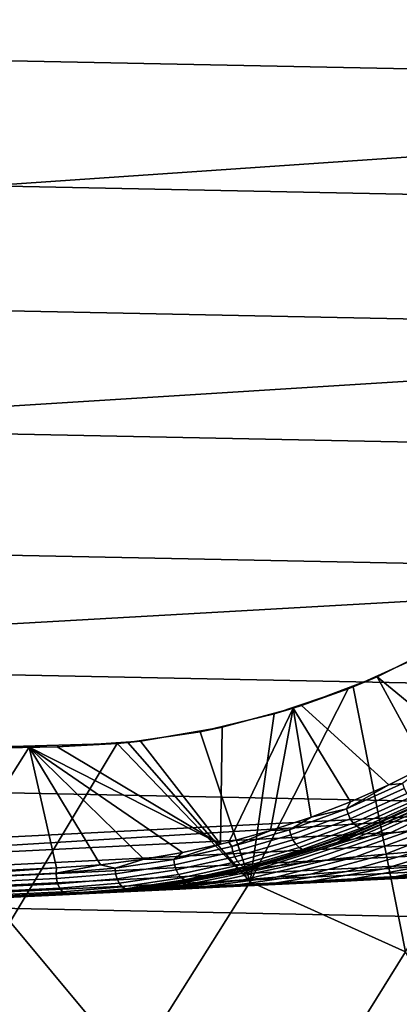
# Model space of a CAD drawing. Header units: metres. Extents: x -25 to 167, y -25 to 25.
# Tile 31 of 135: x 17.39 to 20.33, y -12.03 to -4.43. Entities that reach past the tile are written whole.
import ezdxf

# ---------------------------------------------------------------- set-up
doc = ezdxf.new("R2010")
doc.units = ezdxf.units.M
doc.layers.add('solid_12_061_372_XXX', color=7, linetype='CONTINUOUS')

msp = doc.modelspace()

# ---------------------------------------------------------------- linework, layer by layer
at = {"layer": 'solid_12_061_372_XXX'}
for points in [[(24.008224, -4.881725, -100), (-24.185375, -3.914038, -100), (-24.322809, -2.943475, -100), (24.185375, -3.914038, -100)], [(12.627362, -6.020583, 136.995392), (22.973913, -5.313461, 139.751831), (22.902245, -3.554381, 140.027695), (12.5444, -4.318098, 137.317169)], [(23.791313, -5.846748, -100), (-24.008224, -4.881725, -100), (-24.185375, -3.914038, -100), (24.008224, -4.881725, -100)], [(23.535868, -6.803498, -100), (-23.791313, -5.846748, -100), (-24.008224, -4.881725, -100), (23.791313, -5.846748, -100)], [(12.73662, -7.69834, 136.568405), (23.072655, -7.050868, 139.367401), (22.973913, -5.313461, 139.751831), (12.627362, -6.020583, 136.995392)], [(23.243122, -7.746321, -100), (-23.535868, -6.803498, -100), (-23.791313, -5.846748, -100), (23.535868, -6.803498, -100)], [(22.91305, -8.673883, -100), (-23.243122, -7.746321, -100), (-23.535868, -6.803498, -100), (23.243122, -7.746321, -100)], [(12.871762, -9.344539, 136.037811), (23.198105, -8.759704, 138.875687), (23.072655, -7.050868, 139.367401), (12.73662, -7.69834, 136.568405)], [(22.544508, -9.590543, -100), (-22.91305, -8.673883, -100), (-23.243122, -7.746321, -100), (22.91305, -8.673883, -100)], [(22.13925, -10.492403, -100), (-22.544508, -9.590544, -100), (-22.91305, -8.673883, -100), (22.544508, -9.590543, -100)], [(13.510591, -10.928008, 135.540268), (23.241713, -10.437804, 138.249023), (23.198105, -8.759704, 138.875687), (12.871762, -9.344539, 136.037811)], [(19.969709, -9.576979, 116.785866), (20.487059, -9.342987, 116.360191), (20.701191, -9.229206, 117.258011), (20.154217, -9.499521, 117.686401)], [(20.701191, -9.229206, 117.258011), (21.173281, -9.803813, 116.473328), (20.806946, -10.03644, 116.751991), (20.154217, -9.499521, 117.686401)], [(20.374531, -11.623137, 115.189415), (21.209782, -10.018185, 115.189415), (20.487059, -9.342987, 116.360191), (19.969709, -9.576979, 116.785866)], [(20.154217, -9.499521, 117.686401), (20.53191, -10.190578, 116.962959), (20.245863, -10.333815, 117.183571), (19.570751, -9.721609, 118.145042)], [(19.931046, -9.592319, 116.817856), (19.969709, -9.576979, 116.785866), (20.154217, -9.499521, 117.686401), (19.570751, -9.721609, 118.145042)], [(20.154217, -9.499521, 117.686401), (20.806946, -10.03644, 116.751991), (20.53191, -10.190578, 116.962959)], [(21.699129, -11.375269, -100), (-22.13925, -10.492403, -100), (-22.544508, -9.590544, -100), (22.13925, -10.492403, -100)], [(20.374531, -11.623137, 115.189415), (19.969709, -9.576979, 116.785866), (19.931046, -9.592319, 116.817856), (19.174484, -11.083245, 116.787193)], [(19.174484, -11.083245, 116.787193), (19.931046, -9.592319, 116.817856), (19.358587, -9.787018, 117.293343)], [(19.358587, -9.787018, 117.293343), (19.931046, -9.592319, 116.817856), (19.570751, -9.721609, 118.145042), (19.505743, -9.742451, 118.19619)], [(19.570751, -9.721609, 118.145042), (20.245863, -10.333815, 117.183571), (19.949623, -10.465008, 117.413063), (19.505743, -9.742451, 118.19619)], [(18.788292, -9.924101, 117.76265), (19.358587, -9.787018, 117.293343), (19.505743, -9.742451, 118.19619), (18.958344, -9.888801, 118.626778)], [(19.174484, -11.083245, 116.787193), (19.358587, -9.787018, 117.293343), (18.788292, -9.924101, 117.76265)], [(19.009659, -10.776731, 118.145485), (18.94499, -10.792708, 118.19603), (18.958344, -9.888801, 118.626778), (19.505743, -9.742451, 118.19619)], [(19.330492, -10.687306, 117.894966), (19.009659, -10.776731, 118.145485), (19.505743, -9.742451, 118.19619)], [(19.644165, -10.583138, 117.650505), (19.330492, -10.687306, 117.894966), (19.505743, -9.742451, 118.19619)], [(19.949623, -10.465008, 117.413063), (19.644165, -10.583138, 117.650505), (19.505743, -9.742451, 118.19619)], [(18.22888, -10.006924, 118.220703), (18.788292, -9.924101, 117.76265), (18.958344, -9.888801, 118.626778), (18.325762, -9.996078, 119.12394)], [(19.174484, -11.083245, 116.787193), (18.788292, -9.924101, 117.76265), (18.22888, -10.006924, 118.220703)], [(18.325762, -9.996078, 119.12394), (18.958344, -9.888801, 118.626778), (18.94499, -10.792708, 118.19603)], [(18.145834, -10.014997, 118.288971), (17.682978, -10.040339, 118.671799), (16.334383, -10.06587, 119.697227)], [(17.319109, -11.390482, 118.289413), (18.145834, -10.014997, 118.288971), (16.334383, -10.06587, 119.697227)], [(18.265291, -12.525108, 116.787193), (19.174484, -11.083245, 116.787193), (18.145834, -10.014997, 118.288971), (17.319109, -11.390482, 118.289413)], [(17.68248, -10.040339, 119.628471), (18.325762, -9.996078, 119.12394), (18.94499, -10.792708, 118.19603)], [(18.145834, -10.014997, 118.288971), (18.22888, -10.006924, 118.220703), (18.325762, -9.996078, 119.12394), (17.68248, -10.040339, 119.628471)], [(18.145834, -10.014997, 118.288971), (17.68248, -10.040339, 119.628471), (17.682978, -10.040339, 118.671799)], [(19.174484, -11.083245, 116.787193), (18.22888, -10.006924, 118.220703), (18.145834, -10.014997, 118.288971)], [(15.972983, -10.072703, 120.867821), (17.466362, -10.044431, 119.796165), (16.850683, -11.014738, 119.811539)], [(16.334383, -10.06587, 119.697227), (17.466362, -10.044431, 119.796165), (15.972983, -10.072703, 120.867821)], [(16.334383, -10.06587, 119.697227), (17.682978, -10.040339, 118.671799), (17.466362, -10.044431, 119.796165)], [(17.67841, -10.97487, 119.187561), (16.850683, -11.014738, 119.811539), (17.466362, -10.044431, 119.796165)], [(17.68248, -10.040339, 119.628471), (18.94499, -10.792708, 118.19603), (17.466362, -10.044431, 119.796165)], [(17.682978, -10.040339, 118.671799), (17.68248, -10.040339, 119.628471), (17.466362, -10.044431, 119.796165)], [(18.016163, -10.950085, 118.922966), (17.67841, -10.97487, 119.187561), (17.466362, -10.044431, 119.796165)], [(18.351326, -10.908607, 118.660484), (18.016163, -10.950085, 118.922966), (17.466362, -10.044431, 119.796165)], [(18.650021, -10.857187, 118.426697), (18.351326, -10.908607, 118.660484), (17.466362, -10.044431, 119.796165)], [(18.94499, -10.792708, 118.19603), (18.650021, -10.857187, 118.426697), (17.466362, -10.044431, 119.796165)], [(20.35029, -10.324048, 117.09066), (20.245863, -10.333815, 117.183571), (20.53191, -10.190578, 116.962959)], [(19.918129, -10.518151, 117.425285), (20.245863, -10.333815, 117.183571), (20.35029, -10.324048, 117.09066)], [(19.918129, -10.518151, 117.425285), (20.35029, -10.324048, 117.09066), (20.363491, -10.363158, 117.082863), (19.929485, -10.558091, 117.418915)], [(19.918129, -10.518151, 117.425285), (19.949623, -10.465008, 117.413063), (20.245863, -10.333815, 117.183571)], [(19.929485, -10.558091, 117.418915), (20.363491, -10.363158, 117.082863), (20.383135, -10.400246, 117.084694), (19.947401, -10.595955, 117.422089)], [(19.947401, -10.595955, 117.422089), (20.383135, -10.400246, 117.084694), (20.407681, -10.432402, 117.096024), (19.970474, -10.628772, 117.434555)], [(20.411074, -10.686573, 127.013374), (20.244127, -10.70905, 126.618843), (20.889698, -10.409663, 126.468262), (21.02825, -10.390178, 126.8386)], [(13.053205, -11.061483, 135.349533), (23.241713, -10.437804, 138.249023), (13.510591, -10.928008, 135.540268)], [(23.370228, -10.54651, 138.224213), (23.241713, -10.437804, 138.249023), (13.053205, -11.061483, 135.349533)], [(19.918129, -10.518151, 117.425285), (19.644165, -10.583138, 117.650505), (19.949623, -10.465008, 117.413063)], [(19.850567, -10.775572, 124.978882), (20.025482, -10.710361, 124.976372), (20.599483, -10.465392, 125.344223)], [(19.894207, -10.766251, 125.395081), (19.850567, -10.775572, 124.978882), (20.599483, -10.465392, 125.344223)], [(19.979258, -10.750718, 125.808945), (19.894207, -10.766251, 125.395081), (20.599483, -10.465392, 125.344223), (20.670488, -10.449274, 125.720543)], [(20.608221, -10.429232, 119.9002), (20.561722, -10.476011, 124.968651), (20.025482, -10.710361, 124.976372), (19.93342, -10.728083, 119.904732)], [(20.094952, -10.660181, 117.521286), (20.398077, -10.5266, 117.291473), (20.608221, -10.429232, 119.9002), (19.93342, -10.728083, 119.904732)], [(19.970474, -10.628772, 117.434555), (20.407681, -10.432402, 117.096024), (20.435202, -10.457103, 117.115952), (19.996893, -10.65397, 117.455338)], [(20.09824, -10.730999, 126.217323), (19.979258, -10.750718, 125.808945), (20.670488, -10.449274, 125.720543), (20.768997, -10.429972, 126.095535)], [(19.996893, -10.65397, 117.455338), (20.435202, -10.457103, 117.115952), (20.463541, -10.472413, 117.142914), (20.024586, -10.669571, 117.482803)], [(20.024586, -10.669571, 117.482803), (20.463541, -10.472413, 117.142914), (20.490477, -10.477132, 117.174805), (20.05138, -10.674352, 117.514801)], [(20.025482, -10.710361, 124.976372), (20.561722, -10.476011, 124.968651), (20.599483, -10.465392, 125.344223)], [(20.05138, -10.674352, 117.514801), (20.490477, -10.477132, 117.174805), (20.094952, -10.660181, 117.521286)], [(20.490477, -10.477132, 117.174805), (20.398077, -10.5266, 117.291473), (20.094952, -10.660181, 117.521286)], [(20.244127, -10.70905, 126.618843), (20.09824, -10.730999, 126.217323), (20.768997, -10.429972, 126.095535), (20.889698, -10.409663, 126.468262)], [(21.224592, -12.237609, -100), (-21.699129, -11.375269, -100), (-22.13925, -10.492403, -100), (21.699129, -11.375269, -100)], [(23.39521, -10.649078, 138.151474), (23.370228, -10.54651, 138.224213), (13.053205, -11.061483, 135.349533), (13.078402, -11.159343, 135.276382)], [(19.4786, -10.68018, 117.76725), (19.644165, -10.583138, 117.650505), (19.918129, -10.518151, 117.425285)], [(19.4786, -10.68018, 117.76725), (19.918129, -10.518151, 117.425285), (19.929485, -10.558091, 117.418915), (19.488142, -10.720789, 117.762291)], [(19.488142, -10.720789, 117.762291), (19.929485, -10.558091, 117.418915), (19.947401, -10.595955, 117.422089), (19.504354, -10.759281, 117.766792)], [(19.4786, -10.68018, 117.76725), (19.330492, -10.687306, 117.894966), (19.644165, -10.583138, 117.650505)], [(19.504354, -10.759281, 117.766792), (19.947401, -10.595955, 117.422089), (19.970474, -10.628772, 117.434555), (19.525967, -10.792637, 117.780396)], [(19.525967, -10.792637, 117.780396), (19.970474, -10.628772, 117.434555), (19.996893, -10.65397, 117.455338), (19.551285, -10.81824, 117.802032)], [(20.46327, -10.847058, 128.417191), (20.220215, -10.867917, 128.025757), (20.791782, -10.645212, 127.783981), (21.000555, -10.62803, 128.161713)], [(23.423887, -10.737091, 138.06279), (23.39521, -10.649078, 138.151474), (13.078402, -11.159343, 135.276382), (13.107056, -11.24306, 135.188446)], [(19.033115, -10.810609, 118.114944), (19.009659, -10.776731, 118.145485), (19.330492, -10.687306, 117.894966)], [(19.033115, -10.810609, 118.114944), (19.330492, -10.687306, 117.894966), (19.4786, -10.68018, 117.76725)], [(19.033115, -10.810609, 118.114944), (19.4786, -10.68018, 117.76725), (19.488142, -10.720789, 117.762291), (19.040869, -10.851742, 118.111382)], [(19.575024, -10.935332, 126.792526), (19.40188, -10.956215, 126.35778), (20.09824, -10.730999, 126.217323), (20.244127, -10.70905, 126.618843)], [(19.551285, -10.81824, 117.802032), (19.996893, -10.65397, 117.455338), (20.024586, -10.669571, 117.482803), (19.578321, -10.834083, 117.830009)], [(19.772701, -10.912889, 127.214775), (19.575024, -10.935332, 126.792526), (20.244127, -10.70905, 126.618843), (20.411074, -10.686573, 127.013374)], [(19.578321, -10.834083, 117.830009), (20.024586, -10.669571, 117.482803), (20.05138, -10.674352, 117.514801), (19.604956, -10.838923, 117.862129)], [(19.604956, -10.838923, 117.862129), (20.05138, -10.674352, 117.514801), (19.782503, -10.780438, 117.758949)], [(19.98913, -10.890097, 127.625412), (19.772701, -10.912889, 127.214775), (20.411074, -10.686573, 127.013374), (20.594646, -10.664953, 127.401474)], [(20.05138, -10.674352, 117.514801), (20.094952, -10.660181, 117.521286), (19.93342, -10.728083, 119.904732), (19.782503, -10.780438, 117.758949)], [(19.93342, -10.728083, 119.904732), (20.025482, -10.710361, 124.976372), (19.850567, -10.775572, 124.978882)], [(20.220215, -10.867917, 128.025757), (19.98913, -10.890097, 127.625412), (20.594646, -10.664953, 127.401474), (20.791782, -10.645212, 127.783981)], [(23.455421, -10.807977, 137.960739), (23.423887, -10.737091, 138.06279), (13.107056, -11.24306, 135.188446), (13.138374, -11.310319, 135.088165)], [(19.033115, -10.810609, 118.114944), (18.582991, -10.909804, 118.466942), (18.94499, -10.792708, 118.19603), (19.009659, -10.776731, 118.145485)], [(19.040869, -10.851742, 118.111382), (19.488142, -10.720789, 117.762291), (19.504354, -10.759281, 117.766792), (19.055397, -10.890727, 118.117195)], [(19.055397, -10.890727, 118.117195), (19.504354, -10.759281, 117.766792), (19.525967, -10.792637, 117.780396), (19.07556, -10.924507, 118.131927)], [(19.11076, -10.995013, 124.989464), (19.311913, -10.944076, 124.986595), (19.894207, -10.766251, 125.395081)], [(19.160608, -10.987578, 125.453117), (19.11076, -10.995013, 124.989464), (19.894207, -10.766251, 125.395081)], [(19.260777, -10.97414, 125.910675), (19.160608, -10.987578, 125.453117), (19.894207, -10.766251, 125.395081), (19.979258, -10.750718, 125.808945)], [(19.93342, -10.728083, 119.904732), (19.850567, -10.775572, 124.978882), (19.311913, -10.944076, 124.986595), (19.230906, -10.954225, 119.909431)], [(19.461721, -10.886471, 118.003586), (19.782503, -10.780438, 117.758949), (19.93342, -10.728083, 119.904732), (19.230906, -10.954225, 119.909431)], [(19.40188, -10.956215, 126.35778), (19.260777, -10.97414, 125.910675), (19.979258, -10.750718, 125.808945), (20.09824, -10.730999, 126.217323)], [(19.311913, -10.944076, 124.986595), (19.850567, -10.775572, 124.978882), (19.894207, -10.766251, 125.395081)], [(19.604956, -10.838923, 117.862129), (19.782503, -10.780438, 117.758949), (19.461721, -10.886471, 118.003586)], [(23.488892, -10.859665, 137.848297), (23.455421, -10.807977, 137.960739), (13.138374, -11.310319, 135.088165), (13.171492, -11.359258, 134.978287)], [(23.523319, -10.890645, 137.72876), (23.488892, -10.859665, 137.848297), (13.171492, -11.359258, 134.978287), (13.205491, -11.388523, 134.861877)], [(18.582991, -10.909804, 118.466942), (18.351326, -10.908607, 118.660484), (18.650021, -10.857187, 118.426697)], [(18.582991, -10.909804, 118.466942), (18.650021, -10.857187, 118.426697), (18.94499, -10.792708, 118.19603)], [(18.582991, -10.909804, 118.466942), (19.033115, -10.810609, 118.114944), (19.040869, -10.851742, 118.111382), (18.588972, -10.951328, 118.46476)], [(18.588972, -10.951328, 118.46476), (19.040869, -10.851742, 118.111382), (19.055397, -10.890727, 118.117195), (18.601828, -10.990682, 118.471886)], [(19.07556, -10.924507, 118.131927), (19.525967, -10.792637, 117.780396), (19.551285, -10.81824, 117.802032), (19.099779, -10.950432, 118.154419)], [(19.099779, -10.950432, 118.154419), (19.551285, -10.81824, 117.802032), (19.578321, -10.834083, 117.830009), (19.126152, -10.96647, 118.182915)], [(19.126152, -10.96647, 118.182915), (19.578321, -10.834083, 117.830009), (19.604956, -10.838923, 117.862129), (19.152611, -10.971361, 118.215179)], [(19.152611, -10.971361, 118.215179), (19.604956, -10.838923, 117.862129), (19.461721, -10.886471, 118.003586)], [(19.918772, -11.003044, 128.701981), (19.639381, -11.02429, 128.295807), (20.220215, -10.867917, 128.025757), (20.46327, -10.847058, 128.417191)], [(20.208244, -10.98238, 129.096268), (19.918772, -11.003044, 128.701981), (20.46327, -10.847058, 128.417191), (20.7167, -10.827989, 128.800873)], [(20.506565, -10.962645, 129.480179), (20.208244, -10.98238, 129.096268), (20.7167, -10.827989, 128.800873), (20.979675, -10.810975, 129.177765)], [(13.205491, -11.388523, 134.861877), (13.207052, -11.398865, 134.732758), (13.773287, -11.371575, 134.891373), (23.523319, -10.890645, 137.72876)], [(23.523319, -10.890645, 137.72876), (13.773287, -11.371575, 134.891373), (23.450481, -10.905179, 137.575195)], [(22.970106, -10.928443, 132.998993), (23.265862, -10.914186, 133.190002), (23.450481, -10.905179, 137.575195), (13.773287, -11.371575, 134.891373)], [(22.68788, -10.942047, 132.809006), (22.970106, -10.928443, 132.998993), (13.773287, -11.371575, 134.891373)], [(18.129416, -10.978011, 118.822037), (18.016163, -10.950085, 118.922966), (18.351326, -10.908607, 118.660484)], [(18.129416, -10.978011, 118.822037), (18.351326, -10.908607, 118.660484), (18.582991, -10.909804, 118.466942)], [(18.129416, -10.978011, 118.822037), (18.582991, -10.909804, 118.466942), (18.588972, -10.951328, 118.46476), (18.133638, -11.019798, 118.821236)], [(18.601828, -10.990682, 118.471886), (19.055397, -10.890727, 118.117195), (19.07556, -10.924507, 118.131927), (18.62055, -11.02478, 118.48774)], [(18.62055, -11.02478, 118.48774), (19.07556, -10.924507, 118.131927), (19.099779, -10.950432, 118.154419), (18.643669, -11.050947, 118.511093)], [(18.890522, -11.08576, 126.987206), (18.688385, -11.102881, 126.515205), (19.40188, -10.956215, 126.35778), (19.575024, -10.935332, 126.792526)], [(19.120892, -11.066374, 127.440361), (18.890522, -11.08576, 126.987206), (19.575024, -10.935332, 126.792526), (19.772701, -10.912889, 127.214775)], [(19.372253, -11.045618, 127.875931), (19.120892, -11.066374, 127.440361), (19.772701, -10.912889, 127.214775), (19.98913, -10.890097, 127.625412)], [(19.133682, -10.977476, 118.254288), (19.461721, -10.886471, 118.003586), (19.230906, -10.954225, 119.909431)], [(19.152611, -10.971361, 118.215179), (19.461721, -10.886471, 118.003586), (19.133682, -10.977476, 118.254288)], [(19.639381, -11.02429, 128.295807), (19.372253, -11.045618, 127.875931), (19.98913, -10.890097, 127.625412), (20.220215, -10.867917, 128.025757)], [(20.301739, -11.040803, 130.104355), (20.813152, -10.94405, 129.854874), (21.127827, -10.926694, 130.221207), (20.639118, -11.022259, 130.463165)], [(22.293196, -10.961074, 132.528641), (22.68788, -10.942047, 132.809006), (13.773287, -11.371575, 134.891373)], [(21.925604, -10.978794, 132.250427), (22.293196, -10.961074, 132.528641), (13.773287, -11.371575, 134.891373)], [(21.582487, -10.995336, 131.973389), (21.925604, -10.978794, 132.250427), (13.773287, -11.371575, 134.891373)], [(21.259129, -11.010924, 131.695328), (21.582487, -10.995336, 131.973389), (13.773287, -11.371575, 134.891373)], [(20.954689, -11.025602, 131.416336), (21.259129, -11.010924, 131.695328), (13.773287, -11.371575, 134.891373)], [(15.980072, -11.09722, 120.40593), (16.850683, -11.014738, 119.811539), (17.67841, -10.97487, 119.187561)], [(17.673681, -11.015639, 119.179016), (15.980072, -11.09722, 120.40593), (17.67841, -10.97487, 119.187561)], [(15.980072, -11.09722, 120.40593), (17.673681, -11.015639, 119.179016), (17.676218, -11.057733, 119.179672), (15.982558, -11.139316, 120.406616)], [(17.673681, -11.015639, 119.179016), (17.67841, -10.97487, 119.187561), (18.016163, -10.950085, 118.922966)], [(18.129416, -10.978011, 118.822037), (17.673681, -11.015639, 119.179016), (18.016163, -10.950085, 118.922966)], [(17.673681, -11.015639, 119.179016), (18.129416, -10.978011, 118.822037), (18.133638, -11.019798, 118.821236), (17.676218, -11.057733, 119.179672)], [(18.133638, -11.019798, 118.821236), (18.588972, -10.951328, 118.46476), (18.601828, -10.990682, 118.471886), (18.144831, -11.059403, 118.829659)], [(18.144831, -11.059403, 118.829659), (18.601828, -10.990682, 118.471886), (18.62055, -11.02478, 118.48774), (18.162115, -11.093718, 118.846642)], [(18.40761, -11.126685, 125.517624), (18.351292, -11.131669, 125.000267), (18.577414, -11.099992, 124.997055), (19.160608, -10.987578, 125.453117)], [(18.523779, -11.116823, 126.024513), (18.40761, -11.126685, 125.517624), (19.160608, -10.987578, 125.453117), (19.260777, -10.97414, 125.910675)], [(19.230906, -10.954225, 119.909431), (19.11076, -10.995013, 124.989464), (18.577414, -11.099992, 124.997055), (18.508486, -11.105141, 119.914238)], [(18.799612, -11.052747, 118.509918), (19.133682, -10.977476, 118.254288), (19.230906, -10.954225, 119.909431), (18.508486, -11.105141, 119.914238)], [(18.688385, -11.102881, 126.515205), (18.523779, -11.116823, 126.024513), (19.260777, -10.97414, 125.910675), (19.40188, -10.956215, 126.35778)], [(18.577414, -11.099992, 124.997055), (19.11076, -10.995013, 124.989464), (19.160608, -10.987578, 125.453117)], [(18.643669, -11.050947, 118.511093), (19.099779, -10.950432, 118.154419), (19.126152, -10.96647, 118.182915), (18.669373, -11.067132, 118.540115)], [(18.669373, -11.067132, 118.540115), (19.126152, -10.96647, 118.182915), (19.152611, -10.971361, 118.215179), (18.695644, -11.072065, 118.572525)], [(18.695644, -11.072065, 118.572525), (19.152611, -10.971361, 118.215179), (18.799612, -11.052747, 118.509918)], [(19.152611, -10.971361, 118.215179), (19.133682, -10.977476, 118.254288), (18.799612, -11.052747, 118.509918)], [(19.023497, -11.114308, 128.545227), (19.639381, -11.02429, 128.295807), (19.918772, -11.003044, 128.701981), (19.330397, -11.096603, 128.956924)], [(19.230906, -10.954225, 119.909431), (19.311913, -10.944076, 124.986595), (19.11076, -10.995013, 124.989464)], [(19.330397, -11.096603, 128.956924), (19.918772, -11.003044, 128.701981), (20.208244, -10.98238, 129.096268), (19.646715, -11.078218, 129.352722)], [(19.646715, -11.078218, 129.352722), (20.208244, -10.98238, 129.096268), (20.506565, -10.962645, 129.480179), (19.970797, -11.059525, 129.73465)], [(19.970797, -11.059525, 129.73465), (20.506565, -10.962645, 129.480179), (20.813152, -10.94405, 129.854874), (20.301739, -11.040803, 130.104355)], [(20.668194, -11.039415, 131.136246), (20.954689, -11.025602, 131.416336), (13.773287, -11.371575, 134.891373)], [(20.39813, -11.052436, 130.854797), (20.668194, -11.039415, 131.136246), (13.773287, -11.371575, 134.891373)], [(20.14403, -11.064688, 130.572083), (20.39813, -11.052436, 130.854797), (13.773287, -11.371575, 134.891373)], [(19.905348, -11.076197, 130.288223), (20.14403, -11.064688, 130.572083), (13.773287, -11.371575, 134.891373)], [(19.681448, -11.086993, 130.003464), (19.905348, -11.076197, 130.288223), (13.773287, -11.371575, 134.891373)], [(19.472054, -11.097091, 129.718018), (19.681448, -11.086993, 130.003464), (13.773287, -11.371575, 134.891373)], [(15.982558, -11.139316, 120.406616), (17.676218, -11.057733, 119.179672), (17.685871, -11.097584, 119.189537), (15.991446, -11.179204, 120.41703)], [(17.676218, -11.057733, 119.179672), (18.133638, -11.019798, 118.821236), (18.144831, -11.059403, 118.829659), (17.685871, -11.097584, 119.189537)], [(17.685871, -11.097584, 119.189537), (18.144831, -11.059403, 118.829659), (18.162115, -11.093718, 118.846642), (17.701874, -11.132044, 119.20784)], [(18.890522, -11.08576, 126.987206), (18.194141, -11.158734, 127.190643), (18.032221, -11.166552, 126.607185), (18.688385, -11.102881, 126.515205)], [(18.162115, -11.093718, 118.846642), (18.62055, -11.02478, 118.48774), (18.643669, -11.050947, 118.511093), (18.184135, -11.12005, 118.870857)], [(18.184135, -11.12005, 118.870857), (18.643669, -11.050947, 118.511093), (18.669373, -11.067132, 118.540115), (18.209166, -11.136336, 118.900406)], [(18.890522, -11.08576, 126.987206), (18.450293, -11.145855, 127.664627), (18.278349, -11.154671, 127.441483), (18.194141, -11.158734, 127.190643)], [(18.209166, -11.136336, 118.900406), (18.669373, -11.067132, 118.540115), (18.695644, -11.072065, 118.572525), (18.235243, -11.141298, 118.932968)], [(18.235243, -11.141298, 118.932968), (18.695644, -11.072065, 118.572525), (18.460714, -11.111727, 118.769455)], [(18.265291, -12.525108, 116.787193), (19.418064, -13.158937, 115.189415), (20.374531, -11.623137, 115.189415), (19.174484, -11.083245, 116.787193)], [(18.450293, -11.145855, 127.664627), (19.120892, -11.066374, 127.440361), (19.372253, -11.045618, 127.875931), (18.728737, -11.130887, 128.11528)], [(18.450293, -11.145855, 127.664627), (18.890522, -11.08576, 126.987206), (19.120892, -11.066374, 127.440361)], [(18.460714, -11.111727, 118.769455), (18.799612, -11.052747, 118.509918), (18.508486, -11.105141, 119.914238)], [(18.695644, -11.072065, 118.572525), (18.799612, -11.052747, 118.509918), (18.460714, -11.111727, 118.769455)], [(18.728737, -11.130887, 128.11528), (19.372253, -11.045618, 127.875931), (19.639381, -11.02429, 128.295807), (19.023497, -11.114308, 128.545227)], [(19.330397, -11.096603, 128.956924), (19.646715, -11.078218, 129.352722), (19.276785, -11.106507, 129.432098), (19.09523, -11.115264, 129.146088)], [(19.646715, -11.078218, 129.352722), (19.472054, -11.097091, 129.718018), (19.276785, -11.106507, 129.432098)], [(19.646715, -11.078218, 129.352722), (19.970797, -11.059525, 129.73465), (19.681448, -11.086993, 130.003464), (19.472054, -11.097091, 129.718018)], [(19.970797, -11.059525, 129.73465), (20.301739, -11.040803, 130.104355), (19.905348, -11.076197, 130.288223), (19.681448, -11.086993, 130.003464)], [(20.301739, -11.040803, 130.104355), (20.14403, -11.064688, 130.572083), (19.905348, -11.076197, 130.288223)], [(20.301739, -11.040803, 130.104355), (20.639118, -11.022259, 130.463165), (20.39813, -11.052436, 130.854797), (20.14403, -11.064688, 130.572083)], [(19.276785, -11.106507, 129.432098), (19.472054, -11.097091, 129.718018), (13.773287, -11.371575, 134.891373)], [(19.09523, -11.115264, 129.146088), (19.276785, -11.106507, 129.432098), (13.773287, -11.371575, 134.891373)], [(18.927177, -11.123369, 128.860153), (19.09523, -11.115264, 129.146088), (13.773287, -11.371575, 134.891373)], [(18.772276, -11.13084, 128.574615), (18.927177, -11.123369, 128.860153), (13.773287, -11.371575, 134.891373)], [(18.630199, -11.137694, 128.289764), (18.772276, -11.13084, 128.574615), (13.773287, -11.371575, 134.891373)], [(18.500746, -11.143939, 128.005768), (18.630199, -11.137694, 128.289764), (13.773287, -11.371575, 134.891373)], [(18.383549, -11.149594, 127.722939), (18.500746, -11.143939, 128.005768), (13.773287, -11.371575, 134.891373)], [(18.278349, -11.154671, 127.441483), (18.383549, -11.149594, 127.722939), (13.773287, -11.371575, 134.891373)], [(18.194141, -11.158734, 127.190643), (18.278349, -11.154671, 127.441483), (13.773287, -11.371575, 134.891373)], [(18.032221, -11.166552, 126.607185), (18.194141, -11.158734, 127.190643), (13.773287, -11.371575, 134.891373)], [(17.923578, -11.171801, 126.062042), (18.032221, -11.166552, 126.607185), (13.773287, -11.371575, 134.891373)], [(15.991446, -11.179204, 120.41703), (17.685871, -11.097584, 119.189537), (17.701874, -11.132044, 119.20784), (16.006033, -11.213733, 120.436363)], [(16.006033, -11.213733, 120.436363), (17.701874, -11.132044, 119.20784), (17.722963, -11.158388, 119.233139), (16.025164, -11.240171, 120.463081)], [(16.025164, -11.240171, 120.463081), (17.722963, -11.158388, 119.233139), (17.747473, -11.174534, 119.263428), (16.047329, -11.25643, 120.495064)], [(17.701874, -11.132044, 119.20784), (18.162115, -11.093718, 118.846642), (18.184135, -11.12005, 118.870857), (17.722963, -11.158388, 119.233139)], [(17.722963, -11.158388, 119.233139), (18.184135, -11.12005, 118.870857), (18.209166, -11.136336, 118.900406), (17.747473, -11.174534, 119.263428)], [(18.235243, -11.141298, 118.932968), (17.773432, -11.179206, 119.29628), (17.747473, -11.174534, 119.263428), (18.209166, -11.136336, 118.900406)], [(18.235243, -11.141298, 118.932968), (18.11825, -11.153979, 119.03186), (17.773432, -11.179206, 119.29628)], [(18.11825, -11.153979, 119.03186), (17.777237, -11.179007, 119.918961), (17.773432, -11.179206, 119.29628)], [(18.577414, -11.099992, 124.997055), (18.351292, -11.131669, 125.000267), (17.777237, -11.179007, 119.918961), (18.508486, -11.105141, 119.914238)], [(18.11825, -11.153979, 119.03186), (18.460714, -11.111727, 118.769455), (18.508486, -11.105141, 119.914238), (17.777237, -11.179007, 119.918961)], [(18.351292, -11.131669, 125.000267), (17.795828, -11.178055, 122.151543), (17.777237, -11.179007, 119.918961)], [(18.351292, -11.131669, 125.000267), (17.830439, -11.176315, 125.007637), (17.795828, -11.178055, 122.151543)], [(18.351292, -11.131669, 125.000267), (18.40761, -11.126685, 125.517624), (17.857018, -11.175022, 125.528259), (17.830439, -11.176315, 125.007637)], [(18.523779, -11.116823, 126.024513), (17.923578, -11.171801, 126.062042), (17.857018, -11.175022, 125.528259), (18.40761, -11.126685, 125.517624)], [(18.688385, -11.102881, 126.515205), (18.032221, -11.166552, 126.607185), (17.923578, -11.171801, 126.062042), (18.523779, -11.116823, 126.024513)], [(18.235243, -11.141298, 118.932968), (18.460714, -11.111727, 118.769455), (18.11825, -11.153979, 119.03186)], [(18.450293, -11.145855, 127.664627), (18.383549, -11.149594, 127.722939), (18.278349, -11.154671, 127.441483)], [(18.450293, -11.145855, 127.664627), (18.728737, -11.130887, 128.11528), (18.500746, -11.143939, 128.005768), (18.383549, -11.149594, 127.722939)], [(18.728737, -11.130887, 128.11528), (18.630199, -11.137694, 128.289764), (18.500746, -11.143939, 128.005768)], [(18.728737, -11.130887, 128.11528), (19.023497, -11.114308, 128.545227), (18.772276, -11.13084, 128.574615), (18.630199, -11.137694, 128.289764)], [(19.023497, -11.114308, 128.545227), (18.927177, -11.123369, 128.860153), (18.772276, -11.13084, 128.574615)], [(19.330397, -11.096603, 128.956924), (19.09523, -11.115264, 129.146088), (18.927177, -11.123369, 128.860153)], [(19.330397, -11.096603, 128.956924), (18.927177, -11.123369, 128.860153), (19.023497, -11.114308, 128.545227)], [(17.857018, -11.175022, 125.528259), (17.923578, -11.171801, 126.062042), (13.773287, -11.371575, 134.891373)], [(17.830439, -11.176315, 125.007637), (17.857018, -11.175022, 125.528259), (13.773287, -11.371575, 134.891373)], [(17.795828, -11.178055, 122.151543), (17.830439, -11.176315, 125.007637), (13.773287, -11.371575, 134.891373)], [(17.777237, -11.179007, 119.918961), (17.795828, -11.178055, 122.151543), (13.773287, -11.371575, 134.891373)], [(16.071753, -11.261176, 120.529091), (17.773432, -11.179206, 119.29628), (17.777237, -11.179007, 119.918961), (13.773287, -11.371575, 134.891373)], [(16.047329, -11.25643, 120.495064), (17.747473, -11.174534, 119.263428), (17.773432, -11.179206, 119.29628), (16.071753, -11.261176, 120.529091)], [(20.713583, -13.083422, -100), (-21.224592, -12.237609, -100), (-21.699129, -11.375269, -100), (21.224592, -12.237609, -100)], [(17.247896, -13.892776, 116.787193), (18.265291, -12.525108, 116.787193), (17.319109, -11.390482, 118.289413), (16.384346, -12.698339, 118.289413)], [(20.374531, -11.623137, 115.189415), (19.418064, -13.158937, 115.189415), (21.010908, -12.875478, 113.5177)]]:
    msp.add_3dface(points, dxfattribs=at)

doc.saveas('drawing.dxf')
